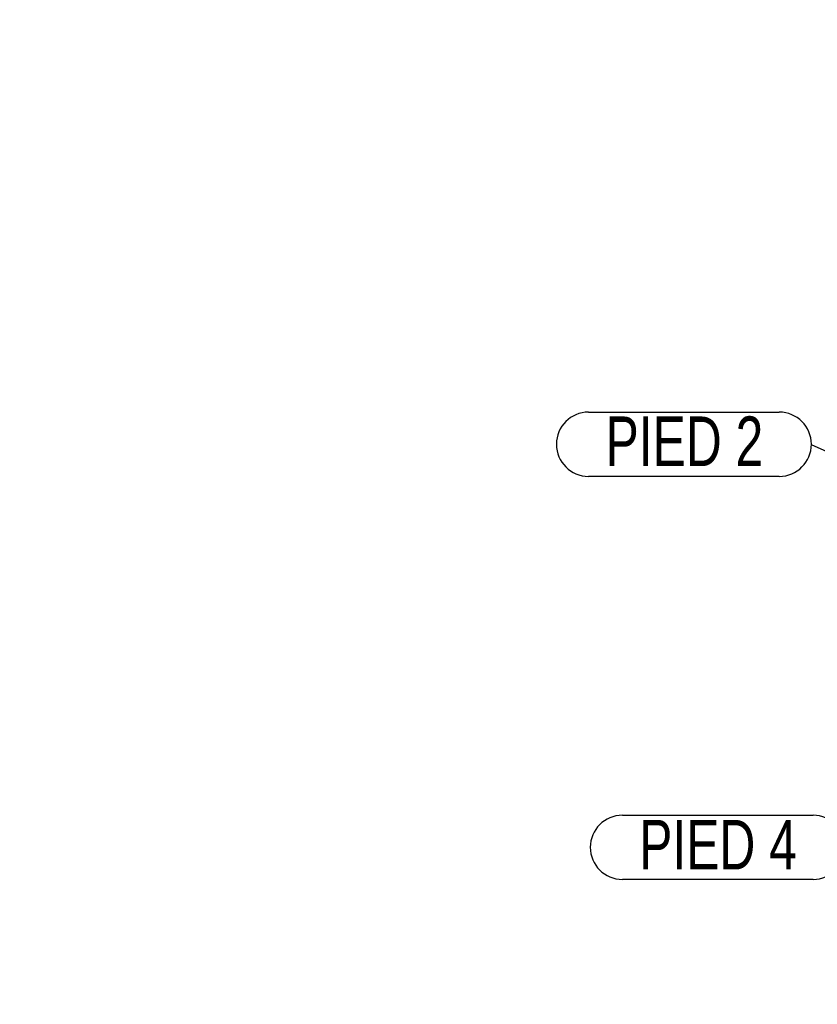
# Model space of a CAD drawing. Header units: millimetres. Extents: x 0 to 841, y 0 to 594.
# Tile 166 of 177: x 539 to 596, y 463 to 532. Entities that reach past the tile are written whole.
import ezdxf

# ---------------------------------------------------------------- set-up
doc = ezdxf.new("R2010")
doc.units = ezdxf.units.MM
doc.layers.add('COTES', color=1, linetype='Continuous')
doc.layers.add('NOTES', color=6, linetype='Continuous')
doc.styles.add('SLDTEXTSTYLE1', font='TXT', dxfattribs={"width": 0.75})
doc.dimstyles.new('SLDDIMSTYLE0', dxfattribs={"dimtxt": 3, "dimasz": 2, "dimexe": 0, "dimexo": 0.0625, "dimgap": 0.75, "dimtad": 1, "dimdec": 0, "dimlfac": 20, "dimrnd": 1e-09, "dimzin": 12, "dimdsep": 46, "dimtxsty": 'SLDTEXTSTYLE1', "dimsah": 1, "dimcen": 0.09, "dimadec": 0, "dimazin": 3, "dimtfac": 1, "dimtdec": 0, "dimtofl": 0, "dimtmove": 0, "dimatfit": 3, "dimfxl": 1, "dimfrac": 2, "dimtolj": 1, "dimtzin": 12, "dimarcsym": 0})
doc.dimstyles.new('SLDDIMSTYLE2', dxfattribs={"dimtxt": 0.18, "dimasz": 1, "dimexe": 0, "dimexo": 0.0625, "dimgap": 0, "dimtad": 0, "dimtih": 1, "dimtoh": 1, "dimdec": 0, "dimrnd": 1e-09, "dimzin": 0, "dimdsep": 46, "dimtxsty": 'Standard', "dimblk1": 'DOT', "dimblk2": 'DOT', "dimsah": 1, "dimcen": 0.09, "dimadec": 0, "dimazin": 0, "dimtfac": 1, "dimtdec": 0, "dimtofl": 0, "dimtmove": 0, "dimatfit": 3, "dimldrblk": 'DOT', "dimfxl": 1, "dimfrac": 2, "dimtolj": 1, "dimtzin": 0, "dimarcsym": 0})

# ---------------------------------------------------------------- blocks, each defined once
blk = doc.blocks.new('_D_29')
at = {"layer": 'COTES', "color": 1, "transparency": 16777216}
for p, q in [((600.662, 558.383), (474.057, 558.383)), ((475.057, 558.383), (475.057, 444.883)), ((489.662, 444.883), (474.057, 444.883))]:
    blk.add_line(p, q, dxfattribs=at)
for points in [[(475.057, 558.383), (474.557, 556.383), (475.557, 556.383)], [(475.057, 444.883), (475.557, 446.883), (474.557, 446.883)]]:
    blk.add_solid(points, dxfattribs=at)
at = {"layer": 'COTES', "color": 1, "transparency": 16777216, "char_height": 3, "attachment_point": 1, "rotation": 90, "style": 'SLDTEXTSTYLE1'}
for s, insert in [('Toles', (471.19, 501.998)), ('2270', (471.19, 492.006))]:
    blk.add_mtext(s, dxfattribs=dict(at, insert=insert))
blk = doc.blocks.new('_D_31')
at = {"layer": 'COTES', "color": 1, "transparency": 16777216}
for p, q in [((620.262, 556.883), (511.586, 556.883)), ((512.586, 443.883), (512.586, 556.883))]:
    blk.add_line(p, q, dxfattribs=at)
for points in [[(512.586, 556.883), (512.086, 554.883), (513.086, 554.883)], [(512.586, 443.883), (513.086, 445.883), (512.086, 445.883)]]:
    blk.add_solid(points, dxfattribs=at)
at = {"layer": 'COTES', "color": 1, "transparency": 16777216, "char_height": 3, "attachment_point": 1, "rotation": 90, "style": 'SLDTEXTSTYLE1'}
for s, insert in [('Cadre', (508.719, 499.123)), ('2260', (508.719, 489.131))]:
    blk.add_mtext(s, dxfattribs=dict(at, insert=insert))
blk = doc.blocks.new('SW_NOTE_26')
at = {"layer": 'NOTES', "color": 0}
for p, q in [((-15.723, 2.31), (-2.264, 2.31)), ((-2.264, -2.218), (-15.723, -2.218))]:
    blk.add_line(p, q, dxfattribs=at)
for centre, start, end in [((-15.723, 0.046), 90, 270), ((-2.264, 0.046), 270, 90)]:
    blk.add_arc(centre, 2.264, start, end, dxfattribs=at)
at = {"layer": 'NOTES', "color": 0, "insert": (-8.955, 2.006), "char_height": 3.5, "attachment_point": 2, "style": 'SLDTEXTSTYLE1'}
blk.add_mtext('PIED 2', dxfattribs=at)
blk = doc.blocks.new('_Dot')
at = {"color": 0, "linetype": 'ByBlock', "lineweight": -2}
blk.add_line((-0.5, 0), (-1, 0), dxfattribs=at)
at = {"color": 0, "linetype": 'ByBlock', "const_width": 0.5}
blk.add_lwpolyline([(-0.25, 0, 1), (0.25, 0, 1)], format="xyb", close=True, dxfattribs=at)
blk = doc.blocks.new('SW_NOTE_27')
at = {"layer": 'NOTES', "color": 0}
for p, q in [((-15.723, 2.31), (-2.264, 2.31)), ((-2.264, -2.218), (-15.723, -2.218))]:
    blk.add_line(p, q, dxfattribs=at)
for centre, start, end in [((-15.723, 0.046), 90, 270), ((-2.264, 0.046), 270, 90)]:
    blk.add_arc(centre, 2.264, start, end, dxfattribs=at)
at = {"layer": 'NOTES', "color": 0, "insert": (-8.975, 1.985), "char_height": 3.5, "attachment_point": 2, "style": 'SLDTEXTSTYLE1'}
blk.add_mtext('PIED 4', dxfattribs=at)

msp = doc.modelspace()

# ---------------------------------------------------------------- block references
at = {"layer": 'NOTES', "color": 211}
for name, p in [('SW_NOTE_26', (595.22, 502.461)), ('SW_NOTE_27', (597.61, 474.033))]:
    msp.add_blockref(name, p, dxfattribs=at)

# ---------------------------------------------------------------- dimensions: what is measured, and where the dimension line sits
at = {"layer": 'COTES', "color": 1}
for base, p1, p2, text, picture, middle in [((475.057, 444.883), (601.662, 558.383), (490.662, 444.883), '<> Toles', '_D_29', (475.057, 501.633)), ((512.586, 556.883), (510.262, 443.883), (621.262, 556.883), '<> Cadre', '_D_31', (512.586, 500.383))]:
    dim = msp.add_linear_dim(base=base, p1=p1, p2=p2, angle=90, text=text, dimstyle='SLDDIMSTYLE0', dxfattribs=at)
    dim.commit()
    dim.dimension.update_dxf_attribs({"geometry": picture, "text_midpoint": middle, "dimtype": 160})

# ---------------------------------------------------------------- leaders
at = {"layer": 'NOTES', "color": 211}
msp.add_leader([(611.576, 495.194), (595.22, 502.461)], dimstyle='SLDDIMSTYLE2', dxfattribs=at)

doc.saveas('drawing.dxf')
